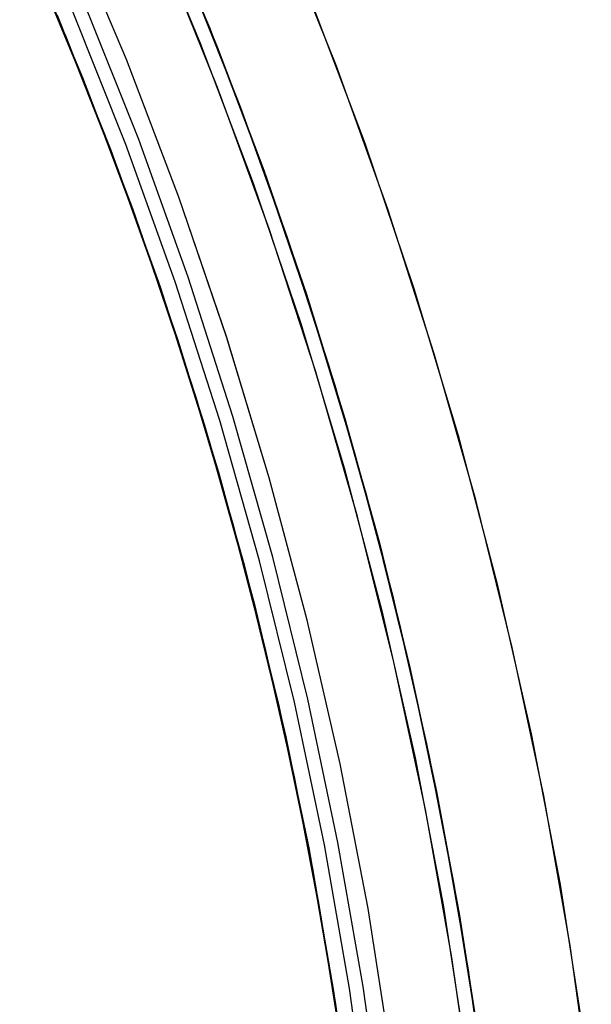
# Model space of a CAD drawing. Header units: millimetres. Extents: x 6038 to 7358, y -8545 to -7225.
# Tile 235 of 256: x 6763 to 6773, y -7874 to -7857. Entities that reach past the tile are written whole.
import ezdxf

# ---------------------------------------------------------------- set-up
doc = ezdxf.new("R2010")
doc.units = ezdxf.units.MM
doc.layers.add('color', color=7, linetype='Continuous')

msp = doc.modelspace()

# ---------------------------------------------------------------- linework, layer by layer
at = {"color": 7, "true_color": 0xffffff}
for p, q in [((6766.314, -7857.449, 68.662), (6765.335, -7855.121, 68.662)), ((6763.78, -7857.328, 55.818), (6762.865, -7855.234, 55.334)), ((6763.78, -7857.328, 55.818), (6762.865, -7855.234, 55.334)), ((6763.893, -7857.602, 67.912), (6762.932, -7855.382, 67.912)), ((6764.91, -7857.979, 46.475), (6763.946, -7855.688, 46.475)), ((6764.91, -7857.979, 46.475), (6763.946, -7855.688, 46.475)), ((6764.91, -7857.979, 46.475), (6763.946, -7855.688, 46.475)), ((6765.587, -7855.698, 55.441), (6766.441, -7857.768, 55.919)), ((6765.587, -7855.698, 55.441), (6766.441, -7857.768, 55.919)), ((6763.248, -7856.088, 63.253), (6764.171, -7858.284, 63.76)), ((6763.248, -7856.088, 63.253), (6764.171, -7858.284, 63.76)), ((6764.31, -7858.642, 88.1), (6763.383, -7856.404, 88.1)), ((6764.31, -7858.642, 88.1), (6763.383, -7856.404, 88.1)), ((6766.799, -7858.694, 47.975), (6765.862, -7856.346, 47.975)), ((6766.799, -7858.694, 89.35), (6765.862, -7856.346, 89.35)), ((6766.799, -7858.694, 47.975), (6765.862, -7856.346, 47.975)), ((6766.799, -7858.694, 89.35), (6765.862, -7856.346, 89.35)), ((6766.837, -7858.794, 63.878), (6765.981, -7856.631, 63.379)), ((6766.837, -7858.794, 63.878), (6765.981, -7856.631, 63.379)), ((6764.9, -7859.415, 89.031), (6763.989, -7857.131, 89.031)), ((6764.9, -7859.415, 89.031), (6763.989, -7857.131, 89.031)), ((6765.118, -7859.332, 88.605), (6764.204, -7857.041, 88.605)), ((6765.118, -7859.332, 88.605), (6764.204, -7857.041, 88.605)), ((6763.741, -7857.235, 46.475), (6764.649, -7859.51, 46.475)), ((6763.741, -7857.235, 89.35), (6764.649, -7859.51, 89.35)), ((6763.741, -7857.235, 46.475), (6764.649, -7859.51, 46.475)), ((6763.741, -7857.235, 89.35), (6764.649, -7859.51, 89.35)), ((6764.621, -7859.436, 56.304), (6763.78, -7857.328, 55.818)), ((6764.621, -7859.436, 56.304), (6763.78, -7857.328, 55.818)), ((6767.212, -7859.81, 68.662), (6766.314, -7857.449, 68.662)), ((6764.744, -7859.773, 88.1), (6763.856, -7857.519, 88.1)), ((6764.778, -7859.853, 67.912), (6763.893, -7857.602, 67.912)), ((6766.441, -7857.768, 55.919), (6767.226, -7859.849, 56.4)), ((6766.441, -7857.768, 55.919), (6767.226, -7859.849, 56.4)), ((6765.795, -7860.302, 46.475), (6764.91, -7857.979, 46.475)), ((6765.795, -7860.302, 46.475), (6764.91, -7857.979, 46.475)), ((6765.795, -7860.302, 46.475), (6764.91, -7857.979, 46.475)), ((6764.171, -7858.284, 63.76), (6765.014, -7860.495, 64.271)), ((6764.171, -7858.284, 63.76), (6765.014, -7860.495, 64.271)), ((6765.16, -7860.91, 88.1), (6764.31, -7858.642, 88.1)), ((6765.16, -7860.91, 88.1), (6764.31, -7858.642, 88.1)), ((6767.655, -7861.074, 47.975), (6766.799, -7858.694, 47.975)), ((6767.655, -7861.074, 89.35), (6766.799, -7858.694, 89.35)), ((6767.655, -7861.074, 47.975), (6766.799, -7858.694, 47.975)), ((6767.655, -7861.074, 89.35), (6766.799, -7858.694, 89.35)), ((6767.619, -7860.969, 64.38), (6766.837, -7858.794, 63.878)), ((6767.619, -7860.969, 64.38), (6766.837, -7858.794, 63.878)), ((6765.389, -7861.556, 56.794), (6764.621, -7859.436, 56.304)), ((6765.389, -7861.556, 56.794), (6764.621, -7859.436, 56.304)), ((6765.732, -7861.728, 89.031), (6764.9, -7859.415, 89.031)), ((6765.732, -7861.728, 89.031), (6764.9, -7859.415, 89.031)), ((6765.953, -7861.653, 88.605), (6765.118, -7859.332, 88.605)), ((6765.953, -7861.653, 88.605), (6765.118, -7859.332, 88.605)), ((6764.649, -7859.51, 46.475), (6765.477, -7861.815, 46.475)), ((6764.649, -7859.51, 89.35), (6765.477, -7861.815, 89.35)), ((6764.649, -7859.51, 46.475), (6765.477, -7861.815, 46.475)), ((6764.649, -7859.51, 89.35), (6765.477, -7861.815, 89.35)), ((6765.556, -7862.055, 88.1), (6764.744, -7859.773, 88.1)), ((6765.585, -7862.133, 67.912), (6764.778, -7859.853, 67.912)), ((6768.028, -7862.2, 68.662), (6767.212, -7859.81, 68.662)), ((6767.226, -7859.849, 56.4), (6767.944, -7861.94, 56.882)), ((6767.226, -7859.849, 56.4), (6767.944, -7861.94, 56.882)), ((6766.599, -7862.655, 46.475), (6765.795, -7860.302, 46.475)), ((6766.598, -7862.654, 46.475), (6765.795, -7860.302, 46.475)), ((6766.599, -7862.655, 46.475), (6765.795, -7860.302, 46.475)), ((6765.014, -7860.495, 64.271), (6765.777, -7862.715, 64.783)), ((6765.014, -7860.495, 64.271), (6765.777, -7862.715, 64.783)), ((6765.932, -7863.206, 88.1), (6765.16, -7860.91, 88.1)), ((6765.932, -7863.206, 88.1), (6765.16, -7860.91, 88.1)), ((6768.327, -7863.151, 64.884), (6767.619, -7860.969, 64.38)), ((6768.327, -7863.151, 64.884), (6767.619, -7860.969, 64.38)), ((6768.428, -7863.481, 47.975), (6767.655, -7861.074, 47.975)), ((6768.428, -7863.481, 89.35), (6767.655, -7861.074, 89.35)), ((6768.428, -7863.481, 47.975), (6767.655, -7861.074, 47.975)), ((6768.428, -7863.481, 89.35), (6767.655, -7861.074, 89.35)), ((6766.085, -7863.683, 57.285), (6765.389, -7861.556, 56.794)), ((6766.085, -7863.683, 57.285), (6765.389, -7861.556, 56.794)), ((6766.484, -7864.068, 89.031), (6765.732, -7861.728, 89.031)), ((6766.484, -7864.068, 89.031), (6765.732, -7861.728, 89.031)), ((6766.707, -7864.001, 88.605), (6765.953, -7861.653, 88.605)), ((6766.707, -7864.001, 88.605), (6765.953, -7861.653, 88.605)), ((6765.477, -7861.815, 46.475), (6766.226, -7864.146, 46.475)), ((6765.477, -7861.815, 89.35), (6766.226, -7864.146, 89.35)), ((6765.477, -7861.815, 46.475), (6766.226, -7864.146, 46.475)), ((6765.477, -7861.815, 89.35), (6766.226, -7864.146, 89.35)), ((6767.944, -7861.94, 56.882), (6768.593, -7864.035, 57.366)), ((6767.944, -7861.94, 56.882), (6768.593, -7864.035, 57.366)), ((6766.288, -7864.364, 88.1), (6765.556, -7862.055, 88.1)), ((6766.314, -7864.439, 67.912), (6765.585, -7862.133, 67.912)), ((6768.761, -7864.617, 68.662), (6768.028, -7862.2, 68.662)), ((6765.777, -7862.715, 64.783), (6766.462, -7864.942, 65.298)), ((6765.777, -7862.715, 64.783), (6766.462, -7864.942, 65.298)), ((6767.32, -7865.033, 46.475), (6766.598, -7862.654, 46.475)), ((6767.32, -7865.033, 46.475), (6766.599, -7862.655, 46.475)), ((6767.32, -7865.033, 46.475), (6766.599, -7862.655, 46.475)), ((6766.625, -7865.527, 88.1), (6765.932, -7863.206, 88.1)), ((6766.625, -7865.527, 88.1), (6765.932, -7863.206, 88.1)), ((6768.962, -7865.337, 65.389), (6768.327, -7863.151, 64.884)), ((6768.962, -7865.337, 65.389), (6768.327, -7863.151, 64.884)), ((6769.117, -7865.914, 47.975), (6768.428, -7863.481, 47.975)), ((6769.117, -7865.914, 89.35), (6768.428, -7863.481, 89.35)), ((6769.117, -7865.914, 47.975), (6768.428, -7863.481, 47.975)), ((6769.117, -7865.914, 89.35), (6768.428, -7863.481, 89.35)), ((6766.708, -7865.815, 57.777), (6766.085, -7863.683, 57.285)), ((6766.708, -7865.815, 57.777), (6766.085, -7863.683, 57.285)), ((6767.154, -7866.434, 89.031), (6766.484, -7864.068, 89.031)), ((6767.154, -7866.434, 89.031), (6766.484, -7864.068, 89.031)), ((6767.379, -7866.374, 88.605), (6766.707, -7864.001, 88.605)), ((6767.379, -7866.374, 88.605), (6766.707, -7864.001, 88.605)), ((6768.593, -7864.035, 57.366), (6769.175, -7866.133, 57.851)), ((6768.593, -7864.035, 57.366), (6769.175, -7866.133, 57.851)), ((6766.226, -7864.146, 46.475), (6766.894, -7866.502, 46.475)), ((6766.226, -7864.146, 89.35), (6766.894, -7866.502, 89.35)), ((6766.226, -7864.146, 46.475), (6766.894, -7866.502, 46.475)), ((6766.226, -7864.146, 89.35), (6766.894, -7866.502, 89.35)), ((6766.942, -7866.696, 88.1), (6766.288, -7864.364, 88.1)), ((6766.964, -7866.769, 67.912), (6766.314, -7864.439, 67.912)), ((6769.411, -7867.058, 68.662), (6768.761, -7864.617, 68.662)), ((6766.462, -7864.942, 65.298), (6767.068, -7867.172, 65.812)), ((6766.462, -7864.942, 65.298), (6767.068, -7867.172, 65.812)), ((6767.959, -7867.436, 46.475), (6767.32, -7865.033, 46.475)), ((6767.959, -7867.435, 46.475), (6767.32, -7865.033, 46.475)), ((6767.959, -7867.436, 46.475), (6767.32, -7865.033, 46.475)), ((6769.524, -7867.523, 65.893), (6768.962, -7865.337, 65.389)), ((6769.524, -7867.523, 65.893), (6768.962, -7865.337, 65.389)), ((6767.239, -7867.871, 88.1), (6766.625, -7865.527, 88.1)), ((6767.239, -7867.871, 88.1), (6766.625, -7865.527, 88.1)), ((6767.261, -7867.947, 58.269), (6766.708, -7865.815, 57.777)), ((6767.261, -7867.947, 58.269), (6766.708, -7865.815, 57.777)), ((6769.722, -7868.369, 47.975), (6769.117, -7865.914, 47.975)), ((6769.722, -7868.369, 89.35), (6769.117, -7865.914, 89.35)), ((6769.722, -7868.369, 47.975), (6769.117, -7865.914, 47.975)), ((6769.722, -7868.369, 89.35), (6769.117, -7865.914, 89.35)), ((6769.175, -7866.133, 57.851), (6769.691, -7868.231, 58.335)), ((6769.175, -7866.133, 57.851), (6769.691, -7868.231, 58.335)), ((6767.97, -7868.769, 88.605), (6767.379, -7866.374, 88.605)), ((6767.97, -7868.769, 88.605), (6767.379, -7866.374, 88.605)), ((6766.894, -7866.502, 46.475), (6767.48, -7868.88, 46.475)), ((6766.894, -7866.502, 89.35), (6767.48, -7868.88, 89.35)), ((6766.894, -7866.502, 46.475), (6767.48, -7868.88, 46.475)), ((6766.894, -7866.502, 89.35), (6767.48, -7868.88, 89.35)), ((6767.742, -7868.82, 89.031), (6767.154, -7866.434, 89.031)), ((6767.742, -7868.82, 89.031), (6767.154, -7866.434, 89.031)), ((6767.516, -7869.05, 88.1), (6766.942, -7866.696, 88.1)), ((6767.534, -7869.119, 67.912), (6766.964, -7866.769, 67.912)), ((6769.975, -7869.519, 68.662), (6769.411, -7867.058, 68.662)), ((6767.068, -7867.172, 65.812), (6767.597, -7869.4, 66.327)), ((6767.068, -7867.172, 65.812), (6767.597, -7869.4, 66.327)), ((6768.514, -7869.858, 46.475), (6767.959, -7867.435, 46.475)), ((6768.514, -7869.859, 46.475), (6767.959, -7867.436, 46.475)), ((6768.514, -7869.859, 46.475), (6767.959, -7867.436, 46.475)), ((6770.015, -7869.707, 66.398), (6769.524, -7867.523, 65.893)), ((6770.015, -7869.707, 66.398), (6769.524, -7867.523, 65.893)), ((6767.772, -7870.233, 88.1), (6767.239, -7867.871, 88.1)), ((6767.772, -7870.233, 88.1), (6767.239, -7867.871, 88.1)), ((6767.742, -7870.077, 58.761), (6767.261, -7867.947, 58.269)), ((6767.742, -7870.077, 58.761), (6767.261, -7867.947, 58.269)), ((6769.691, -7868.231, 58.335), (6770.141, -7870.325, 58.818)), ((6769.691, -7868.231, 58.335), (6770.141, -7870.325, 58.818)), ((6770.242, -7870.843, 47.975), (6769.722, -7868.369, 47.975)), ((6770.242, -7870.843, 89.35), (6769.722, -7868.369, 89.35)), ((6770.242, -7870.843, 47.975), (6769.722, -7868.369, 47.975)), ((6770.242, -7870.843, 89.35), (6769.722, -7868.369, 89.35)), ((6767.48, -7868.88, 46.475), (6767.984, -7871.277, 46.475)), ((6767.48, -7868.88, 89.35), (6767.984, -7871.277, 89.35)), ((6767.48, -7868.88, 46.475), (6767.984, -7871.277, 46.475)), ((6767.48, -7868.88, 89.35), (6767.984, -7871.277, 89.35)), ((6768.248, -7871.226, 89.031), (6767.742, -7868.82, 89.031)), ((6768.248, -7871.226, 89.031), (6767.742, -7868.82, 89.031)), ((6768.477, -7871.182, 88.605), (6767.97, -7868.769, 88.605)), ((6768.477, -7871.182, 88.605), (6767.97, -7868.769, 88.605)), ((6768.008, -7871.421, 88.1), (6767.516, -7869.05, 88.1)), ((6768.024, -7871.488, 67.912), (6767.534, -7869.119, 67.912)), ((6767.597, -7869.4, 66.327), (6768.049, -7871.622, 66.84)), ((6767.597, -7869.4, 66.327), (6768.049, -7871.622, 66.84)), ((6770.455, -7871.999, 68.662), (6769.975, -7869.519, 68.662)), ((6770.435, -7871.885, 66.9), (6770.015, -7869.707, 66.398)), ((6770.435, -7871.885, 66.9), (6770.015, -7869.707, 66.398)), ((6768.985, -7872.299, 46.475), (6768.514, -7869.858, 46.475)), ((6768.985, -7872.299, 46.475), (6768.514, -7869.859, 46.475)), ((6768.985, -7872.299, 46.475), (6768.514, -7869.859, 46.475)), ((6768.155, -7872.201, 59.251), (6767.742, -7870.077, 58.761)), ((6768.155, -7872.201, 59.251), (6767.742, -7870.077, 58.761)), ((6768.224, -7872.613, 88.1), (6767.772, -7870.233, 88.1)), ((6768.224, -7872.613, 88.1), (6767.772, -7870.233, 88.1)), ((6770.141, -7870.325, 58.818), (6770.527, -7872.413, 59.3)), ((6770.141, -7870.325, 58.818), (6770.527, -7872.413, 59.3)), ((6770.677, -7873.334, 47.975), (6770.242, -7870.843, 47.975)), ((6770.677, -7873.334, 89.35), (6770.242, -7870.843, 89.35)), ((6770.677, -7873.334, 47.975), (6770.242, -7870.843, 47.975)), ((6770.677, -7873.334, 89.35), (6770.242, -7870.843, 89.35)), ((6768.67, -7873.648, 89.031), (6768.248, -7871.226, 89.031)), ((6768.67, -7873.648, 89.031), (6768.248, -7871.226, 89.031)), ((6768.901, -7873.612, 88.605), (6768.477, -7871.182, 88.605)), ((6768.901, -7873.612, 88.605), (6768.477, -7871.182, 88.605)), ((6767.984, -7871.277, 46.475), (6768.404, -7873.69, 46.475)), ((6767.984, -7871.277, 89.35), (6768.404, -7873.69, 89.35)), ((6767.984, -7871.277, 46.475), (6768.404, -7873.69, 46.475)), ((6767.984, -7871.277, 89.35), (6768.404, -7873.69, 89.35)), ((6768.42, -7873.808, 88.1), (6768.008, -7871.421, 88.1)), ((6768.433, -7873.872, 67.912), (6768.024, -7871.488, 67.912)), ((6768.049, -7871.622, 66.84), (6768.427, -7873.837, 67.351)), ((6768.049, -7871.622, 66.84), (6768.427, -7873.837, 67.351)), ((6770.786, -7874.054, 67.401), (6770.435, -7871.885, 66.9)), ((6770.786, -7874.054, 67.401), (6770.435, -7871.885, 66.9)), ((6770.849, -7874.494, 68.662), (6770.455, -7871.999, 68.662)), ((6768.5, -7874.317, 59.74), (6768.155, -7872.201, 59.251)), ((6768.5, -7874.317, 59.74), (6768.155, -7872.201, 59.251)), ((6769.371, -7874.755, 46.475), (6768.985, -7872.299, 46.475)), ((6769.371, -7874.755, 46.475), (6768.985, -7872.299, 46.475)), ((6769.371, -7874.755, 46.475), (6768.985, -7872.299, 46.475)), ((6770.527, -7872.413, 59.3), (6770.849, -7874.492, 59.78)), ((6770.527, -7872.413, 59.3), (6770.849, -7874.492, 59.78)), ((6768.595, -7875.007, 88.1), (6768.224, -7872.613, 88.1)), ((6768.595, -7875.007, 88.1), (6768.224, -7872.613, 88.1)), ((6771.025, -7875.838, 47.975), (6770.677, -7873.334, 47.975)), ((6771.025, -7875.838, 89.35), (6770.677, -7873.334, 89.35)), ((6771.025, -7875.838, 47.975), (6770.677, -7873.334, 47.975)), ((6771.025, -7875.838, 89.35), (6770.677, -7873.334, 89.35)), ((6768.404, -7873.69, 46.475), (6768.742, -7876.115, 46.475)), ((6768.404, -7873.69, 89.35), (6768.742, -7876.115, 89.35)), ((6768.404, -7873.69, 46.475), (6768.742, -7876.115, 46.475)), ((6768.404, -7873.69, 89.35), (6768.742, -7876.115, 89.35)), ((6769.009, -7876.083, 89.031), (6768.67, -7873.648, 89.031)), ((6769.009, -7876.083, 89.031), (6768.67, -7873.648, 89.031)), ((6769.24, -7876.055, 88.605), (6768.901, -7873.612, 88.605)), ((6769.24, -7876.055, 88.605), (6768.901, -7873.612, 88.605)), ((6768.75, -7876.208, 88.1), (6768.42, -7873.808, 88.1)), ((6768.427, -7873.837, 67.351), (6768.732, -7876.039, 67.859)), ((6768.427, -7873.837, 67.351), (6768.732, -7876.039, 67.859)), ((6768.76, -7876.268, 67.912), (6768.433, -7873.872, 67.912))]:
    msp.add_line(p, q, dxfattribs=at)
at = {"layer": 'color'}
for p, q in [((6765.185, -7855.381, 43.5), (6766.156, -7857.707, 43.5)), ((6766.156, -7857.707, 43.5), (6767.046, -7860.064, 43.5)), ((6767.046, -7860.064, 43.5), (6767.854, -7862.451, 43.5)), ((6767.854, -7862.451, 43.5), (6768.579, -7864.864, 43.5)), ((6768.579, -7864.864, 43.5), (6769.221, -7867.302, 43.5)), ((6769.221, -7867.302, 43.5), (6769.778, -7869.759, 43.5)), ((6769.778, -7869.759, 43.5), (6770.25, -7872.235, 43.5)), ((6770.25, -7872.235, 43.5), (6770.636, -7874.725, 43.5))]:
    msp.add_line(p, q, dxfattribs=at)
at = {"layer": 'color', "color": 254, "true_color": 0xcad1ee}
for p, q in [((6765.185, -7855.381, 43.5), (6766.156, -7857.707, 43.5)), ((6765.185, -7855.381, 33.399), (6766.156, -7857.707, 33.399)), ((6765.185, -7855.381, 43.5), (6766.156, -7857.707, 43.5)), ((6768.452, -7858.096, 22.446), (6767.504, -7855.717, 22.446)), ((6768.452, -7858.096, 22.446), (6767.504, -7855.717, 22.446)), ((6766.447, -7858.453, 23.298), (6765.495, -7856.101, 23.298)), ((6766.447, -7858.453, 23.298), (6765.495, -7856.101, 23.298)), ((6768.014, -7856.968, 43.5), (6768.929, -7859.39, 43.5)), ((6768.014, -7856.968, 32.973), (6768.929, -7859.39, 32.973)), ((6768.014, -7856.968, 43.5), (6768.929, -7859.39, 43.5)), ((6766.156, -7857.707, 43.5), (6767.046, -7860.064, 43.5)), ((6766.156, -7857.707, 33.399), (6767.046, -7860.064, 33.399)), ((6766.156, -7857.707, 43.5), (6767.046, -7860.064, 43.5)), ((6769.318, -7860.506, 22.446), (6768.452, -7858.096, 22.446)), ((6769.318, -7860.506, 22.446), (6768.452, -7858.096, 22.446)), ((6767.317, -7860.835, 23.298), (6766.447, -7858.453, 23.298)), ((6767.317, -7860.835, 23.298), (6766.447, -7858.453, 23.298)), ((6768.929, -7859.39, 43.5), (6769.759, -7861.842, 43.5)), ((6768.929, -7859.39, 32.973), (6769.759, -7861.842, 32.973)), ((6768.929, -7859.39, 43.5), (6769.759, -7861.842, 43.5)), ((6767.046, -7860.064, 43.5), (6767.854, -7862.451, 43.5)), ((6767.046, -7860.064, 33.399), (6767.854, -7862.451, 33.399)), ((6767.046, -7860.064, 43.5), (6767.854, -7862.451, 43.5)), ((6770.102, -7862.944, 22.446), (6769.318, -7860.506, 22.446)), ((6770.102, -7862.944, 22.446), (6769.318, -7860.506, 22.446)), ((6768.103, -7863.247, 23.298), (6767.317, -7860.835, 23.298)), ((6768.103, -7863.247, 23.298), (6767.317, -7860.835, 23.298)), ((6769.759, -7861.842, 43.5), (6770.504, -7864.322, 43.5)), ((6769.759, -7861.842, 32.973), (6770.504, -7864.322, 32.973)), ((6769.759, -7861.842, 43.5), (6770.504, -7864.322, 43.5)), ((6767.854, -7862.451, 43.5), (6768.579, -7864.864, 43.5)), ((6767.854, -7862.451, 33.399), (6768.579, -7864.864, 33.399)), ((6767.854, -7862.451, 43.5), (6768.579, -7864.864, 43.5)), ((6770.802, -7865.408, 22.446), (6770.102, -7862.944, 22.446)), ((6770.802, -7865.408, 22.446), (6770.102, -7862.944, 22.446)), ((6768.805, -7865.685, 23.298), (6768.103, -7863.247, 23.298)), ((6768.805, -7865.685, 23.298), (6768.103, -7863.247, 23.298)), ((6770.504, -7864.322, 43.5), (6771.164, -7866.826, 43.5)), ((6770.504, -7864.322, 32.973), (6771.164, -7866.826, 32.973)), ((6770.504, -7864.322, 43.5), (6771.164, -7866.826, 43.5)), ((6768.579, -7864.864, 43.5), (6769.221, -7867.302, 43.5)), ((6768.579, -7864.864, 33.399), (6769.221, -7867.302, 33.399)), ((6768.579, -7864.864, 43.5), (6769.221, -7867.302, 43.5)), ((6771.417, -7867.894, 22.446), (6770.802, -7865.408, 22.446)), ((6771.417, -7867.894, 22.446), (6770.802, -7865.408, 22.446)), ((6769.422, -7868.145, 23.298), (6768.805, -7865.685, 23.298)), ((6769.422, -7868.145, 23.298), (6768.805, -7865.685, 23.298)), ((6771.164, -7866.826, 43.5), (6771.736, -7869.351, 43.5)), ((6771.164, -7866.826, 32.973), (6771.736, -7869.351, 32.973)), ((6771.164, -7866.826, 43.5), (6771.736, -7869.351, 43.5)), ((6769.221, -7867.302, 43.5), (6769.778, -7869.759, 43.5)), ((6769.221, -7867.302, 33.399), (6769.778, -7869.759, 33.399)), ((6769.221, -7867.302, 43.5), (6769.778, -7869.759, 43.5)), ((6771.947, -7870.399, 22.446), (6771.417, -7867.894, 22.446)), ((6771.947, -7870.399, 22.446), (6771.417, -7867.894, 22.446)), ((6769.953, -7870.626, 23.298), (6769.422, -7868.145, 23.298)), ((6769.953, -7870.626, 23.298), (6769.422, -7868.145, 23.298)), ((6771.736, -7869.351, 43.5), (6772.221, -7871.894, 43.5)), ((6771.736, -7869.351, 32.973), (6772.221, -7871.894, 32.973)), ((6771.736, -7869.351, 43.5), (6772.221, -7871.894, 43.5)), ((6769.778, -7869.759, 43.5), (6770.25, -7872.235, 43.5)), ((6769.778, -7869.759, 33.399), (6770.25, -7872.235, 33.399)), ((6769.778, -7869.759, 43.5), (6770.25, -7872.235, 43.5)), ((6772.391, -7872.921, 22.446), (6771.947, -7870.399, 22.446)), ((6772.391, -7872.921, 22.446), (6771.947, -7870.399, 22.446)), ((6770.398, -7873.123, 23.298), (6769.953, -7870.626, 23.298)), ((6770.398, -7873.123, 23.298), (6769.953, -7870.626, 23.298)), ((6772.221, -7871.894, 43.5), (6772.618, -7874.453, 43.5)), ((6772.221, -7871.894, 32.973), (6772.618, -7874.453, 32.973)), ((6772.221, -7871.894, 43.5), (6772.618, -7874.453, 43.5)), ((6770.25, -7872.235, 43.5), (6770.636, -7874.725, 43.5)), ((6770.25, -7872.235, 33.399), (6770.636, -7874.725, 33.399)), ((6770.25, -7872.235, 43.5), (6770.636, -7874.725, 43.5)), ((6772.749, -7875.457, 22.446), (6772.391, -7872.921, 22.446)), ((6772.749, -7875.457, 22.446), (6772.391, -7872.921, 22.446)), ((6770.755, -7875.634, 23.298), (6770.398, -7873.123, 23.298)), ((6770.755, -7875.634, 23.298), (6770.398, -7873.123, 23.298))]:
    msp.add_line(p, q, dxfattribs=at)

doc.saveas('drawing.dxf')
